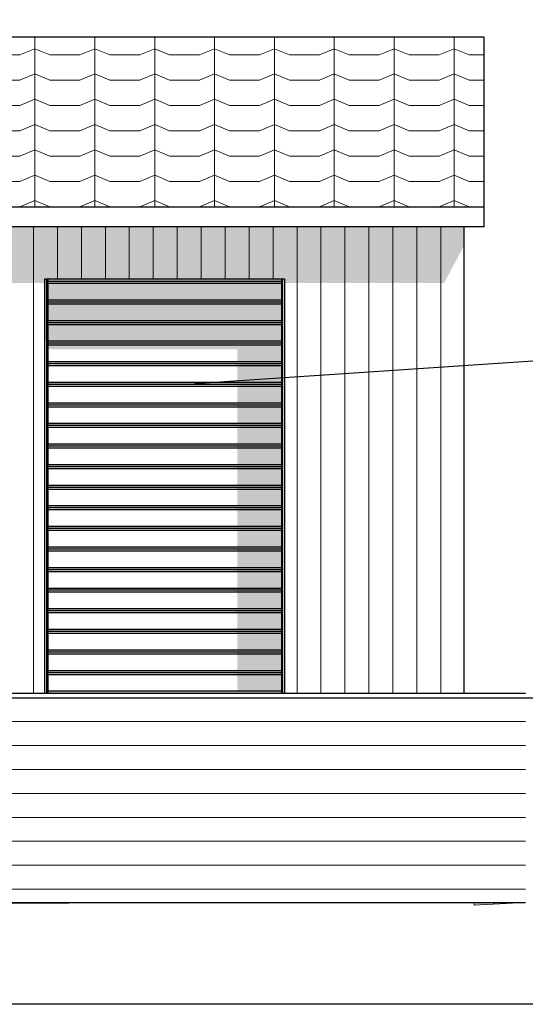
# Model space of a CAD drawing. Header units: millimetres. Extents: x 45224 to 83436, y 34576 to 50300.
# Tile 6 of 27: x 52851 to 55383, y 36143 to 41080. Entities that reach past the tile are written whole.
import ezdxf

# ---------------------------------------------------------------- set-up
doc = ezdxf.new("R2010")
doc.units = ezdxf.units.MM
doc.header["$LTSCALE"] = 0.5
doc.header["$MEASUREMENT"] = 0
doc.linetypes.add('PLINE', pattern=[0])
for name, color, linetype in [('0(Nye konstruksjoner)', 7, 'Continuous'), ('231- Bærende yttervegger(Nye konstruksjoner)', 7, 'Continuous'), ('244- Vinduer_ dører_ foldevegger(Nye konstruksjoner)', 7, 'Continuous'), ('25-- Dekker(Nye konstruksjoner)', 7, 'Continuous'), ('26-- Yttertak(Nye konstruksjoner)', 7, 'Continuous'), ('71-- Bearbeidet terreng(Nye konstruksjoner)', 7, 'Continuous'), ('761- Veger (kjøreveger_ sykkel- og gangveier mv)(Nye konstruksjoner)', 7, 'Continuous')]:
    doc.layers.add(name, color=color, linetype=linetype)
for name, color, linetype, lineweight in [('235- Utvendig kledning og overflate(Nye konstruksjoner)', 7, 'Continuous', 0), ('255- Gulvoverflate(Nye konstruksjoner)', 7, 'Continuous', 0), ('256- Faste himlinger og overflatebehandling(Nye konstruksjoner)', 7, 'Continuous', 0), ('262- Taktekking(Nye konstruksjoner)', 7, 'Continuous', 0)]:
    doc.layers.add(name, color=color, linetype=linetype, lineweight=lineweight)

# ---------------------------------------------------------------- blocks, each defined once
blk = doc.blocks.new('*X368', base_point=(6224918.5, 0))
at = {"layer": '235- Utvendig kledning og overflate(Nye konstruksjoner)', "linetype": 'PLINE'}
for p, q in [((52919.6, 40042.1), (52919.6, 40002.7)), ((52919.6, 40000), (52919.6, 40042.1)), ((53039.6, 40042.1), (53039.6, 40002.7)), ((53039.6, 40000), (53039.6, 40042.1)), ((53159.6, 40042.1), (53159.6, 40002.7)), ((53159.6, 40000), (53159.6, 40042.1)), ((53279.7, 40042.1), (53279.7, 40002.7)), ((53279.7, 40000), (53279.7, 40042.1)), ((53399.7, 40042.1), (53399.7, 40002.7)), ((53399.7, 40000), (53399.7, 40042.1)), ((53519.7, 40042.1), (53519.7, 40002.7)), ((53519.7, 40000), (53519.7, 40042.1)), ((53639.8, 40042.1), (53639.8, 40002.7)), ((53639.8, 40000), (53639.8, 40042.1)), ((53759.8, 40042.1), (53759.8, 40002.7)), ((53759.8, 40000), (53759.8, 40042.1)), ((53879.8, 40042.1), (53879.8, 40002.7)), ((53879.8, 40000), (53879.8, 40042.1)), ((53999.9, 40042.1), (53999.9, 40002.7)), ((53999.9, 40000), (53999.9, 40042.1)), ((54119.9, 40042.1), (54119.9, 40002.7)), ((54119.9, 40000), (54119.9, 40042.1)), ((54239.9, 40042.1), (54239.9, 40002.7)), ((54239.9, 40000), (54239.9, 40042.1)), ((54359.9, 40042.1), (54359.9, 40002.7)), ((54359.9, 40000), (54359.9, 40042.1)), ((54480, 40042.1), (54480, 40002.7)), ((54480, 40000), (54480, 40042.1)), ((54600, 40042.1), (54600, 40002.7)), ((54600, 40000), (54600, 40042.1)), ((54720, 40042.1), (54720, 40002.7)), ((54720, 40000), (54720, 40042.1)), ((54840.1, 40042.1), (54840.1, 40002.7)), ((54840.1, 40000), (54840.1, 40042.1)), ((54960.1, 40042.1), (54960.1, 40002.7)), ((54960.1, 40000), (54960.1, 40042.1)), ((52919.6, 40002.7), (52919.6, 37702.7)), ((52919.6, 37702.7), (52919.6, 40000)), ((53039.6, 40002.7), (53039.6, 39780)), ((53039.6, 39780), (53039.6, 40000)), ((53159.6, 40002.7), (53159.6, 39780)), ((53159.6, 39780), (53159.6, 40000)), ((53279.7, 40002.7), (53279.7, 39780)), ((53279.7, 39780), (53279.7, 40000)), ((53399.7, 40002.7), (53399.7, 39780)), ((53399.7, 39780), (53399.7, 40000)), ((53519.7, 40002.7), (53519.7, 39780)), ((53519.7, 39780), (53519.7, 40000)), ((53639.8, 40002.7), (53639.8, 39780)), ((53639.8, 39780), (53639.8, 40000)), ((53759.8, 40002.7), (53759.8, 39780)), ((53759.8, 39780), (53759.8, 40000)), ((53879.8, 40002.7), (53879.8, 39780)), ((53879.8, 39780), (53879.8, 40000)), ((53999.9, 40002.7), (53999.9, 39780)), ((53999.9, 39780), (53999.9, 40000)), ((54119.9, 40002.7), (54119.9, 39780)), ((54119.9, 39780), (54119.9, 40000)), ((54239.9, 40002.7), (54239.9, 37702.7)), ((54239.9, 37702.7), (54239.9, 40000)), ((54359.9, 40002.7), (54359.9, 37702.7)), ((54359.9, 37702.7), (54359.9, 40000)), ((54480, 40002.7), (54480, 37702.7)), ((54480, 37702.7), (54480, 40000)), ((54600, 40002.7), (54600, 37702.7)), ((54600, 37702.7), (54600, 40000)), ((54720, 40002.7), (54720, 37702.7)), ((54720, 37702.7), (54720, 40000)), ((54840.1, 40002.7), (54840.1, 37702.7)), ((54840.1, 37702.7), (54840.1, 40000)), ((54960.1, 40002.7), (54960.1, 37702.7)), ((54960.1, 37702.7), (54960.1, 40000))]:
    blk.add_line(p, q, dxfattribs=at)
blk = doc.blocks.new('*X370', base_point=(6224918.5, 0))
at = {"layer": '255- Gulvoverflate(Nye konstruksjoner)', "linetype": 'PLINE'}
for p, q in [((52912.7, 36651.1), (52912.7, 36649.7)), ((53112.7, 36650.4), (53112.7, 36651.7)), ((53112.7, 36651.7), (53112.7, 36650.4)), ((53312.7, 36652.4), (53312.7, 36651.1)), ((53512.7, 36651.8), (53512.7, 36652.8)), ((53512.7, 36652.8), (53512.7, 36651.8)), ((53712.7, 36652.8), (53712.7, 36652.5))]:
    blk.add_line(p, q, dxfattribs=at)
blk = doc.blocks.new('*X374', base_point=(6224918.5, 0))
at = {"layer": '255- Gulvoverflate(Nye konstruksjoner)', "linetype": 'PLINE'}
for p, q in [((55226.3, 36645), (55225.9, 36652.8)), ((55225.9, 36652.8), (55226.3, 36645))]:
    blk.add_line(p, q, dxfattribs=at)
blk = doc.blocks.new('*X376', base_point=(6224918.5, 0))
at = {"layer": '255- Gulvoverflate(Nye konstruksjoner)', "linetype": 'PLINE'}
for p, q in [((52912.7, 36652.8), (52912.7, 36651.1)), ((53112.7, 36651.7), (53112.7, 36652.8)), ((53112.7, 36652.8), (53112.7, 36651.7)), ((53312.7, 36652.8), (53312.7, 36652.4))]:
    blk.add_line(p, q, dxfattribs=at)

msp = doc.modelspace()

# ---------------------------------------------------------------- hatches: boundary and pattern name
at = {"layer": '231- Bærende yttervegger(Nye konstruksjoner)', "linetype": 'Continuous'}
for points in [[(46026.6, 39759.3), (46226.6, 39759.3), (46226.6, 39780), (47426.6, 39780), (47426.6, 39759.3), (48476.6, 39759.3), (48476.6, 39780), (49676.6, 39780), (49676.6, 39759.3), (50726.6, 39759.3), (50726.6, 39780), (51926.6, 39780), (51926.6, 39759.3), (52976.6, 39759.3), (52976.6, 39780), (54176.6, 39780), (54176.6, 39759.3), (54976.6, 39759.3), (55076.6, 39947.3), (55076.6, 40042.1), (46026.6, 40042.1)], [(52986.6, 39767), (52986.6, 39268.4), (52990, 39268.4), (52990, 39273.4), (52991.6, 39273.4), (52991.6, 39744.5), (52990, 39744.5), (52990, 39767)], [(54163.2, 39744.5), (54161.6, 39744.5), (54161.6, 39273.4), (54163.2, 39273.4), (54163.2, 39268.4), (54166.6, 39268.4), (54166.6, 39767), (54163.2, 39767)], [(52986.6, 38752.2), (52990, 38752.2), (52990, 38757.2), (52991.6, 38757.2), (52991.6, 39228.4), (52990, 39228.4), (52990, 39253.4), (52986.6, 39253.4)], [(54163.2, 39228.4), (54161.6, 39228.4), (54161.6, 38757.2), (54163.2, 38757.2), (54163.2, 38752.2), (54166.6, 38752.2), (54166.6, 39253.4), (54163.2, 39253.4)], [(52986.6, 38236.1), (52990, 38236.1), (52990, 38241.1), (52991.6, 38241.1), (52991.6, 38712.2), (52990, 38712.2), (52990, 38737.2), (52986.6, 38737.2)], [(54163.2, 38712.2), (54161.6, 38712.2), (54161.6, 38241.1), (54163.2, 38241.1), (54163.2, 38236.1), (54166.6, 38236.1), (54166.6, 38737.2), (54163.2, 38737.2)], [(52986.6, 38221.1), (52986.6, 37720), (52990, 37720), (52990, 37725), (52991.6, 37725), (52991.6, 38196.1), (52990, 38196.1), (52990, 38221.1)], [(54161.6, 38196.1), (54161.6, 37725), (54163.2, 37725), (54163.2, 37720), (54166.6, 37720), (54166.6, 38221.1), (54163.2, 38221.1), (54163.2, 38196.1)], [(52986.6, 37705), (52986.6, 37702.7), (52990, 37702.7), (52990, 37705)], [(54166.6, 37705), (54163.2, 37705), (54163.2, 37702.7), (54166.6, 37702.7)]]:
    msp.add_hatch(color=256, dxfattribs=at).paths.add_polyline_path(points)
at = {"layer": '244- Vinduer_ dører_ foldevegger(Nye konstruksjoner)', "linetype": 'Continuous'}
for points in [[(52976.6, 39780), (52976.6, 39476.4), (52986.6, 39476.4), (52986.6, 39780)], [(52990, 39780), (52986.6, 39780), (52986.6, 39767), (52990, 39767)], [(52990, 39779.5), (52991.6, 39779.5), (52991.6, 39780), (52990, 39780)], [(52991.6, 39779.5), (52990, 39779.5), (52990, 39744.5), (52991.6, 39744.5)], [(52991.6, 39767), (54161.6, 39767), (54161.6, 39780), (52991.6, 39780)], [(52991.6, 39767), (52991.6, 39757), (54161.6, 39757), (54161.6, 39767)], [(54161.6, 39673.8), (54161.6, 39757), (52991.6, 39757), (52991.6, 39673.8)], [(54161.6, 39779.5), (54163.2, 39779.5), (54163.2, 39780), (54161.6, 39780)], [(54161.6, 39779.5), (54161.6, 39744.5), (54163.2, 39744.5), (54163.2, 39779.5)], [(54166.6, 39780), (54163.2, 39780), (54163.2, 39767), (54166.6, 39767)], [(54166.6, 39780), (54166.6, 37702.7), (54176.6, 37702.7), (54176.6, 39780)], [(52991.6, 39673.8), (52991.6, 39663.8), (54161.6, 39663.8), (54161.6, 39673.8)], [(54161.6, 39663.8), (52991.6, 39663.8), (52991.6, 39653.8), (54161.6, 39653.8)], [(54161.6, 39570.5), (54161.6, 39653.8), (52991.6, 39653.8), (52991.6, 39570.5)], [(54161.6, 39570.5), (52991.6, 39570.5), (52991.6, 39560.5), (54161.6, 39560.5)], [(52991.6, 39560.5), (52991.6, 39550.5), (54161.6, 39550.5), (54161.6, 39560.5)], [(54161.6, 39467.3), (54161.6, 39550.5), (52991.6, 39550.5), (52991.6, 39467.3)], [(54161.6, 39467.3), (52991.6, 39467.3), (52991.6, 39457.3), (54161.6, 39457.3)], [(54161.6, 39457.3), (52991.6, 39457.3), (52991.6, 39447.3), (54161.6, 39447.3)], [(54161.6, 39447.3), (52991.6, 39447.3), (52991.6, 39426.9), (53941.6, 39426.9), (53941.6, 39364.1), (54161.6, 39364.1)], [(54161.6, 39364.1), (52991.6, 39364.1), (52991.6, 39354.1), (54161.6, 39354.1)], [(52991.6, 39352.4), (53933.3, 39352.4), (53941.6, 39344.1), (54161.6, 39344.1), (54161.6, 39354.1), (52991.6, 39354.1)], [(54161.6, 39344.1), (53941.6, 39344.1), (53941.6, 39260.9), (54161.6, 39260.9)], [(52986.6, 39268.4), (52986.6, 39267.4), (52990, 39267.4), (52990, 39268.4)], [(52990, 39267.4), (52986.6, 39267.4), (52986.6, 39264.6), (52990, 39264.6)], [(52990, 39264.6), (52986.6, 39264.6), (52986.6, 39260.9), (52990, 39260.9)], [(52990, 39260.9), (52986.6, 39260.9), (52986.6, 39257.1), (52990, 39257.1)], [(52990, 39257.1), (52986.6, 39257.1), (52986.6, 39254.4), (52990, 39254.4)], [(52986.6, 39254.4), (52986.6, 39253.4), (52990, 39253.4), (52990, 39254.4)], [(52990, 39250.9), (52991.6, 39250.9), (52991.6, 39260.9), (52990, 39260.9)], [(54161.6, 39260.9), (52991.6, 39260.9), (52991.6, 39250.9), (54161.6, 39250.9)], [(54161.6, 39273.4), (54161.6, 39260.9), (54163.2, 39260.9), (54163.2, 39273.4)], [(54161.6, 39250.9), (54163.2, 39250.9), (54163.2, 39260.9), (54161.6, 39260.9)], [(54166.6, 39268.4), (54163.2, 39268.4), (54163.2, 39267.4), (54166.6, 39267.4)], [(54163.2, 39267.4), (54163.2, 39264.6), (54166.6, 39264.6), (54166.6, 39267.4)], [(54163.2, 39264.6), (54163.2, 39260.9), (54166.6, 39260.9), (54166.6, 39264.6)], [(54163.2, 39260.9), (54163.2, 39257.1), (54166.6, 39257.1), (54166.6, 39260.9)], [(54163.2, 39257.1), (54163.2, 39254.4), (54166.6, 39254.4), (54166.6, 39257.1)], [(54166.6, 39254.4), (54163.2, 39254.4), (54163.2, 39253.4), (54166.6, 39253.4)], [(52991.6, 39250.9), (52990, 39250.9), (52990, 39228.4), (52991.6, 39228.4)], [(52991.6, 39249.2), (53933.3, 39249.2), (53941.6, 39240.9), (54161.6, 39240.9), (54161.6, 39250.9), (52991.6, 39250.9)], [(54161.6, 39240.9), (53941.6, 39240.9), (53941.6, 39157.6), (54161.6, 39157.6)], [(54161.6, 39250.9), (54161.6, 39228.4), (54163.2, 39228.4), (54163.2, 39250.9)], [(52991.6, 39157.6), (52991.6, 39147.6), (54161.6, 39147.6), (54161.6, 39157.6)], [(52991.6, 39145.9), (53933.3, 39145.9), (53941.6, 39137.6), (54161.6, 39137.6), (54161.6, 39147.6), (52991.6, 39147.6)], [(54161.6, 39137.6), (53941.6, 39137.6), (53941.6, 39054.4), (54161.6, 39054.4)], [(52991.6, 39054.4), (52991.6, 39044.4), (54161.6, 39044.4), (54161.6, 39054.4)], [(52991.6, 39042.7), (53933.3, 39042.7), (53941.6, 39034.4), (54161.6, 39034.4), (54161.6, 39044.4), (52991.6, 39044.4)], [(54161.6, 39034.4), (53941.6, 39034.4), (53941.6, 38951.2), (54161.6, 38951.2)], [(54161.6, 38951.2), (52991.6, 38951.2), (52991.6, 38941.2), (54161.6, 38941.2)], [(52991.6, 38939.5), (53933.3, 38939.5), (53941.6, 38931.2), (54161.6, 38931.2), (54161.6, 38941.2), (52991.6, 38941.2)], [(54161.6, 38931.2), (53941.6, 38931.2), (53941.6, 38848), (54161.6, 38848)], [(54161.6, 38848), (52991.6, 38848), (52991.6, 38838), (54161.6, 38838)], [(52991.6, 38836.3), (53933.3, 38836.3), (53941.6, 38828), (54161.6, 38828), (54161.6, 38838), (52991.6, 38838)], [(54161.6, 38828), (53941.6, 38828), (53941.6, 38744.7), (54161.6, 38744.7)], [(52986.6, 38752.2), (52986.6, 38751.2), (52990, 38751.2), (52990, 38752.2)], [(52990, 38751.2), (52986.6, 38751.2), (52986.6, 38748.5), (52990, 38748.5)], [(52990, 38748.5), (52986.6, 38748.5), (52986.6, 38744.7), (52990, 38744.7)], [(52990, 38744.7), (52986.6, 38744.7), (52986.6, 38741), (52990, 38741)], [(52990, 38741), (52986.6, 38741), (52986.6, 38738.3), (52990, 38738.3)], [(52986.6, 38738.3), (52986.6, 38737.2), (52990, 38737.2), (52990, 38738.3)], [(52990, 38734.7), (52991.6, 38734.7), (52991.6, 38744.7), (52990, 38744.7)], [(52991.6, 38734.7), (52990, 38734.7), (52990, 38712.2), (52991.6, 38712.2)], [(52991.6, 38744.7), (52991.6, 38734.7), (54161.6, 38734.7), (54161.6, 38744.7)], [(52991.6, 38733), (53933.3, 38733), (53941.6, 38724.7), (54161.6, 38724.7), (54161.6, 38734.7), (52991.6, 38734.7)], [(53941.6, 38724.7), (53941.6, 38641.5), (54161.6, 38641.5), (54161.6, 38724.7)], [(54161.6, 38757.2), (54161.6, 38744.7), (54163.2, 38744.7), (54163.2, 38757.2)], [(54163.2, 38744.7), (54161.6, 38744.7), (54161.6, 38734.7), (54163.2, 38734.7)], [(54161.6, 38734.7), (54161.6, 38712.2), (54163.2, 38712.2), (54163.2, 38734.7)], [(54166.6, 38752.2), (54163.2, 38752.2), (54163.2, 38751.2), (54166.6, 38751.2)], [(54163.2, 38751.2), (54163.2, 38748.5), (54166.6, 38748.5), (54166.6, 38751.2)], [(54163.2, 38748.5), (54163.2, 38744.7), (54166.6, 38744.7), (54166.6, 38748.5)], [(54163.2, 38744.7), (54163.2, 38741), (54166.6, 38741), (54166.6, 38744.7)], [(54163.2, 38741), (54163.2, 38738.3), (54166.6, 38738.3), (54166.6, 38741)], [(54166.6, 38738.3), (54163.2, 38738.3), (54163.2, 38737.2), (54166.6, 38737.2)], [(54161.6, 38641.5), (52991.6, 38641.5), (52991.6, 38631.5), (54161.6, 38631.5)], [(52991.6, 38629.8), (53933.3, 38629.8), (53941.6, 38621.5), (54161.6, 38621.5), (54161.6, 38631.5), (52991.6, 38631.5)], [(54161.6, 38621.5), (53941.6, 38621.5), (53941.6, 38538.3), (54161.6, 38538.3)], [(52991.6, 38538.3), (52991.6, 38528.3), (54161.6, 38528.3), (54161.6, 38538.3)], [(52991.6, 38526.6), (53933.3, 38526.6), (53941.6, 38518.3), (54161.6, 38518.3), (54161.6, 38528.3), (52991.6, 38528.3)], [(54161.6, 38518.3), (53941.6, 38518.3), (53941.6, 38435.1), (54161.6, 38435.1)], [(52991.6, 38435.1), (52991.6, 38425.1), (54161.6, 38425.1), (54161.6, 38435.1)], [(52991.6, 38423.4), (53933.3, 38423.4), (53941.6, 38415.1), (54161.6, 38415.1), (54161.6, 38425.1), (52991.6, 38425.1)], [(54161.6, 38415.1), (53941.6, 38415.1), (53941.6, 38331.8), (54161.6, 38331.8)], [(52991.6, 38331.8), (52991.6, 38321.8), (54161.6, 38321.8), (54161.6, 38331.8)], [(52991.6, 38320.1), (53933.3, 38320.1), (53941.6, 38311.8), (54161.6, 38311.8), (54161.6, 38321.8), (52991.6, 38321.8)], [(54161.6, 38311.8), (53941.6, 38311.8), (53941.6, 38228.6), (54161.6, 38228.6)], [(52986.6, 38236.1), (52986.6, 38235.1), (52990, 38235.1), (52990, 38236.1)], [(52990, 38235.1), (52986.6, 38235.1), (52986.6, 38232.4), (52990, 38232.4)], [(52990, 38232.4), (52986.6, 38232.4), (52986.6, 38228.6), (52990, 38228.6)], [(52990, 38228.6), (52986.6, 38228.6), (52986.6, 38224.9), (52990, 38224.9)], [(52990, 38224.9), (52986.6, 38224.9), (52986.6, 38222.1), (52990, 38222.1)], [(52986.6, 38222.1), (52986.6, 38221.1), (52990, 38221.1), (52990, 38222.1)], [(52990, 38218.6), (52991.6, 38218.6), (52991.6, 38228.6), (52990, 38228.6)], [(52991.6, 38218.6), (52990, 38218.6), (52990, 38196.1), (52991.6, 38196.1)], [(52991.6, 38228.6), (52991.6, 38218.6), (54161.6, 38218.6), (54161.6, 38228.6)], [(52991.6, 38216.9), (53933.3, 38216.9), (53941.6, 38208.6), (54161.6, 38208.6), (54161.6, 38218.6), (52991.6, 38218.6)], [(54161.6, 38241.1), (54161.6, 38228.6), (54163.2, 38228.6), (54163.2, 38241.1)], [(54163.2, 38228.6), (54161.6, 38228.6), (54161.6, 38218.6), (54163.2, 38218.6)], [(54161.6, 38218.6), (54161.6, 38196.1), (54163.2, 38196.1), (54163.2, 38218.6)], [(54163.2, 38235.1), (54166.6, 38235.1), (54166.6, 38236.1), (54163.2, 38236.1)], [(54163.2, 38235.1), (54163.2, 38232.4), (54166.6, 38232.4), (54166.6, 38235.1)], [(54163.2, 38232.4), (54163.2, 38228.6), (54166.6, 38228.6), (54166.6, 38232.4)], [(54163.2, 38228.6), (54163.2, 38224.9), (54166.6, 38224.9), (54166.6, 38228.6)], [(54163.2, 38224.9), (54163.2, 38222.1), (54166.6, 38222.1), (54166.6, 38224.9)], [(54166.6, 38222.1), (54163.2, 38222.1), (54163.2, 38221.1), (54166.6, 38221.1)], [(53941.6, 38208.6), (53941.6, 38125.4), (54161.6, 38125.4), (54161.6, 38208.6)], [(52991.6, 38115.4), (54161.6, 38115.4), (54161.6, 38125.4), (52991.6, 38125.4)], [(52991.6, 38113.7), (53933.3, 38113.7), (53941.6, 38105.4), (54161.6, 38105.4), (54161.6, 38115.4), (52991.6, 38115.4)], [(53941.6, 38105.4), (53941.6, 38022.2), (54161.6, 38022.2), (54161.6, 38105.4)], [(52991.6, 38022.2), (52991.6, 38012.2), (54161.6, 38012.2), (54161.6, 38022.2)], [(52991.6, 38010.5), (53933.3, 38010.5), (53941.6, 38002.2), (54161.6, 38002.2), (54161.6, 38012.2), (52991.6, 38012.2)], [(54161.6, 38002.2), (53941.6, 38002.2), (53941.6, 37918.9), (54161.6, 37918.9)], [(52991.6, 37908.9), (54161.6, 37908.9), (54161.6, 37918.9), (52991.6, 37918.9)], [(52991.6, 37907.2), (53933.3, 37907.2), (53941.6, 37898.9), (54161.6, 37898.9), (54161.6, 37908.9), (52991.6, 37908.9)], [(53941.6, 37898.9), (53941.6, 37815.7), (54161.6, 37815.7), (54161.6, 37898.9)], [(52991.6, 37805.7), (54161.6, 37805.7), (54161.6, 37815.7), (52991.6, 37815.7)], [(52991.6, 37804), (53933.3, 37804), (53941.6, 37795.7), (54161.6, 37795.7), (54161.6, 37805.7), (52991.6, 37805.7)], [(53941.6, 37795.7), (53941.6, 37712.5), (54161.6, 37712.5), (54161.6, 37795.7)], [(54161.6, 37725), (54161.6, 37712.5), (54163.2, 37712.5), (54163.2, 37725)], [(52986.6, 37720), (52986.6, 37719), (52990, 37719), (52990, 37720)], [(52990, 37719), (52986.6, 37719), (52986.6, 37716.3), (52990, 37716.3)], [(52990, 37716.3), (52986.6, 37716.3), (52986.6, 37712.5), (52990, 37712.5)], [(52990, 37712.5), (52986.6, 37712.5), (52986.6, 37708.7), (52990, 37708.7)], [(52990, 37708.7), (52986.6, 37708.7), (52986.6, 37706), (52990, 37706)], [(52986.6, 37706), (52986.6, 37705), (52990, 37705), (52990, 37706)], [(52990, 37712.5), (52990, 37702.7), (52991.6, 37702.7), (52991.6, 37712.5)], [(52991.6, 37712.5), (52991.6, 37702.7), (54161.6, 37702.7), (54161.6, 37712.5)], [(54163.2, 37712.5), (54161.6, 37712.5), (54161.6, 37702.7), (54163.2, 37702.7)], [(54166.6, 37720), (54163.2, 37720), (54163.2, 37719), (54166.6, 37719)], [(54163.2, 37719), (54163.2, 37716.3), (54166.6, 37716.3), (54166.6, 37719)], [(54163.2, 37716.3), (54163.2, 37712.5), (54166.6, 37712.5), (54166.6, 37716.3)], [(54163.2, 37712.5), (54163.2, 37708.7), (54166.6, 37708.7), (54166.6, 37712.5)], [(54163.2, 37708.7), (54163.2, 37706), (54166.6, 37706), (54166.6, 37708.7)], [(54166.6, 37706), (54163.2, 37706), (54163.2, 37705), (54166.6, 37705)]]:
    msp.add_hatch(color=256, dxfattribs=at).paths.add_polyline_path(points)
at = {"layer": '255- Gulvoverflate(Nye konstruksjoner)', "linetype": 'Continuous'}
h = msp.add_hatch(dxfattribs=at)
h.set_pattern_fill('Linjer_120_mm_0001', color=256, style=0, pattern_type=2)
h.set_pattern_definition([(0, (6224918.08, -2e-08), (1e-10, 120), [])])
h.paths.add_polyline_path([(51002.2, 37702.7), (51002.2, 36652.8), (55205.9, 36652.8), (55205.9, 37702.7)])
h = msp.add_hatch(dxfattribs=at)
h.set_pattern_fill('Linjer_120_mm_0001', color=256, style=0, pattern_type=2)
h.set_pattern_definition([(2e-12, (6224918.08, 1e-07), (0, 120), [])])
h.paths.add_polyline_path([(55205.9, 37702.7), (55205.9, 36652.8), (55265.3, 36652.8), (55265.3, 37702.7)])
h = msp.add_hatch(dxfattribs=at)
h.set_pattern_fill('Linjer_120_mm_0001', color=256, style=0, pattern_type=2)
h.set_pattern_definition([(0, (6224918.06, -2e-08), (0, 120), [])])
h.paths.add_polyline_path([(55265.3, 37702.7), (55265.3, 36652.8), (55383.7, 36652.8), (55383.7, 37702.7)])
at = {"layer": '262- Taktekking(Nye konstruksjoner)', "linetype": 'Continuous'}
h = msp.add_hatch(dxfattribs=at)
h.set_pattern_fill('Tak_03_0001', color=256, style=0, pattern_type=2)
h.set_pattern_definition([(90, (45726.57, 40142.1), (-300, 0), []), (337.0902, (45726.57, 40173.8), (300, 126.7855), [81.423, -244.268]), (337.0902, (46026.57, 40173.8), (300, 126.7855), [81.423, -244.268]), (360, (45801.57, 40142.11), (5e-10, 126.7855), [150, -150]), (22.9098, (45951.57, 40142.1), (-300, 126.7855), [81.423, -244.268]), (22.9098, (46251.57, 40142.1), (-300, 126.7855), [81.423, -244.268])])
h.paths.add_polyline_path([(45726.6, 40993.1), (45726.6, 40142.1), (55176.6, 40142.1), (55176.6, 40993.1)])
at = {"layer": '761- Veger (kjøreveger_ sykkel- og gangveier mv)(Nye konstruksjoner)', "linetype": 'Continuous'}
for points in [[(53409.2, 36652.8), (45858.2, 36626.4), (45858.3, 36625), (53411.8, 36651.4), (53412.7, 36652.8)], [(55125.8, 36652.8), (55126.5, 36640), (55383.1, 36652.8)]]:
    msp.add_hatch(color=256, dxfattribs=at).paths.add_polyline_path(points)

# ---------------------------------------------------------------- linework, layer by layer
at = {"layer": '0(Nye konstruksjoner)', "linetype": 'PLINE', "flags": 128}
msp.add_lwpolyline([(45226.6, 37680), (64045.6, 37680), (64045.6, 38800), (71854.2, 38800), (71890.2, 38809.5), (72286.4, 39180.9), (73241.2, 40464.5), (73802.1, 40908.7), (74343.1, 41078.3), (79481.3, 41080), (79581.3, 40981.3), (80253.9, 40722.5), (80934.3, 40737.2), (82364.3, 40880), (83122.5, 40818.8), (83422.3, 40700), (83422.3, 38800), (83422.3, 36142.8), (45226.6, 36142.8)], close=True, dxfattribs=at)
at = {"layer": '231- Bærende yttervegger(Nye konstruksjoner)', "linetype": 'PLINE'}
msp.add_line((55076.6, 37702.7), (55076.6, 40042.1), dxfattribs=at)
at = {"layer": '244- Vinduer_ dører_ foldevegger(Nye konstruksjoner)', "linetype": 'PLINE'}
for p, q in [((52976.6, 39780), (54176.6, 39780)), ((52976.6, 37702.7), (52976.6, 39780)), ((52986.6, 37702.7), (52986.6, 39780)), ((52990, 39767), (52986.6, 39767)), ((52990, 39780), (52990, 39779.5)), ((52990, 39779.5), (52990, 39744.5)), ((52991.6, 39779.5), (52990, 39779.5)), ((52991.6, 39780), (52991.6, 39779.5)), ((52991.6, 39779.5), (52991.6, 39767)), ((52991.6, 39767), (52991.6, 39757)), ((54161.6, 39767), (52991.6, 39767)), ((52991.6, 39757), (52991.6, 39673.8)), ((54161.6, 39757), (52991.6, 39757)), ((54161.6, 39780), (54161.6, 39779.5)), ((54161.6, 39779.5), (54161.6, 39767)), ((54161.6, 39779.5), (54163.2, 39779.5)), ((54161.6, 39767), (54161.6, 39757)), ((54161.6, 39757), (54161.6, 39673.8)), ((54163.2, 39780), (54163.2, 39779.5)), ((54163.2, 39779.5), (54163.2, 39744.5)), ((54166.6, 39767), (54163.2, 39767)), ((54166.6, 37702.7), (54166.6, 39780)), ((54176.6, 39780), (54176.6, 37702.7)), ((52991.6, 39744.5), (52990, 39744.5)), ((54161.6, 39744.5), (54163.2, 39744.5)), ((52991.6, 39673.8), (52991.6, 39663.8)), ((54161.6, 39673.8), (52991.6, 39673.8)), ((52991.6, 39663.8), (52991.6, 39653.8)), ((54161.6, 39663.8), (52991.6, 39663.8)), ((52991.6, 39653.8), (52991.6, 39570.5)), ((54161.6, 39653.8), (52991.6, 39653.8)), ((54161.6, 39673.8), (54161.6, 39663.8)), ((54161.6, 39663.8), (54161.6, 39653.8)), ((54161.6, 39653.8), (54161.6, 39570.5)), ((52991.6, 39570.5), (52991.6, 39560.5)), ((54161.6, 39570.5), (52991.6, 39570.5)), ((52991.6, 39560.5), (52991.6, 39550.5)), ((54161.6, 39560.5), (52991.6, 39560.5)), ((52991.6, 39550.5), (52991.6, 39467.3)), ((54161.6, 39550.5), (52991.6, 39550.5)), ((54161.6, 39570.5), (54161.6, 39560.5)), ((54161.6, 39560.5), (54161.6, 39550.5)), ((54161.6, 39550.5), (54161.6, 39467.3)), ((52991.6, 39467.3), (52991.6, 39457.3)), ((54161.6, 39467.3), (52991.6, 39467.3)), ((52991.6, 39457.3), (52991.6, 39447.3)), ((54161.6, 39457.3), (52991.6, 39457.3)), ((54161.6, 39467.3), (54161.6, 39457.3)), ((54161.6, 39457.3), (54161.6, 39447.3)), ((52991.6, 39447.3), (52991.6, 39364.1)), ((54161.6, 39447.3), (52991.6, 39447.3)), ((54161.6, 39447.3), (54161.6, 39364.1)), ((52991.6, 39364.1), (52991.6, 39354.1)), ((54161.6, 39364.1), (52991.6, 39364.1)), ((52991.6, 39354.1), (52991.6, 39344.1)), ((54161.6, 39354.1), (52991.6, 39354.1)), ((54161.6, 39364.1), (54161.6, 39354.1)), ((54161.6, 39354.1), (54161.6, 39344.1)), ((52991.6, 39344.1), (52991.6, 39273.4)), ((54161.6, 39344.1), (52991.6, 39344.1)), ((54161.6, 39344.1), (54161.6, 39273.4)), ((52990, 39268.4), (52986.6, 39268.4)), ((52990, 39253.4), (52986.6, 39253.4)), ((52990, 39273.4), (52990, 39260.9)), ((52991.6, 39273.4), (52990, 39273.4)), ((52990, 39260.9), (52990, 39250.9)), ((52991.6, 39260.9), (52990, 39260.9)), ((52991.6, 39273.4), (52991.6, 39260.9)), ((52991.6, 39260.9), (52991.6, 39250.9)), ((54161.6, 39260.9), (52991.6, 39260.9)), ((54161.6, 39273.4), (54161.6, 39260.9)), ((54161.6, 39273.4), (54163.2, 39273.4)), ((54161.6, 39260.9), (54161.6, 39250.9)), ((54161.6, 39260.9), (54163.2, 39260.9)), ((54163.2, 39273.4), (54163.2, 39260.9)), ((54163.2, 39268.4), (54166.6, 39268.4)), ((54163.2, 39260.9), (54163.2, 39250.9)), ((54163.2, 39253.4), (54166.6, 39253.4)), ((52990, 39250.9), (52990, 39228.4)), ((52991.6, 39250.9), (52990, 39250.9)), ((52991.6, 39228.4), (52990, 39228.4)), ((52991.6, 39250.9), (52991.6, 39240.9)), ((54161.6, 39250.9), (52991.6, 39250.9)), ((52991.6, 39240.9), (52991.6, 39157.6)), ((54161.6, 39240.9), (52991.6, 39240.9)), ((54161.6, 39250.9), (54161.6, 39240.9)), ((54161.6, 39250.9), (54163.2, 39250.9)), ((54161.6, 39240.9), (54161.6, 39157.6)), ((54161.6, 39228.4), (54163.2, 39228.4)), ((54163.2, 39250.9), (54163.2, 39228.4)), ((52991.6, 39157.6), (52991.6, 39147.6)), ((54161.6, 39157.6), (52991.6, 39157.6)), ((54161.6, 39157.6), (54161.6, 39147.6)), ((52991.6, 39147.6), (52991.6, 39137.6)), ((54161.6, 39147.6), (52991.6, 39147.6)), ((52991.6, 39137.6), (52991.6, 39054.4)), ((54161.6, 39137.6), (52991.6, 39137.6)), ((54161.6, 39147.6), (54161.6, 39137.6)), ((54161.6, 39137.6), (54161.6, 39054.4)), ((52991.6, 39054.4), (52991.6, 39044.4)), ((54161.6, 39054.4), (52991.6, 39054.4)), ((54161.6, 39054.4), (54161.6, 39044.4)), ((52991.6, 39044.4), (52991.6, 39034.4)), ((54161.6, 39044.4), (52991.6, 39044.4)), ((52991.6, 39034.4), (52991.6, 38951.2)), ((54161.6, 39034.4), (52991.6, 39034.4)), ((54161.6, 39044.4), (54161.6, 39034.4)), ((54161.6, 39034.4), (54161.6, 38951.2)), ((52991.6, 38951.2), (52991.6, 38941.2)), ((54161.6, 38951.2), (52991.6, 38951.2)), ((52991.6, 38941.2), (52991.6, 38931.2)), ((54161.6, 38941.2), (52991.6, 38941.2)), ((52991.6, 38931.2), (52991.6, 38848)), ((54161.6, 38931.2), (52991.6, 38931.2)), ((54161.6, 38951.2), (54161.6, 38941.2)), ((54161.6, 38941.2), (54161.6, 38931.2)), ((54161.6, 38931.2), (54161.6, 38848)), ((52991.6, 38848), (52991.6, 38838)), ((54161.6, 38848), (52991.6, 38848)), ((52991.6, 38838), (52991.6, 38828)), ((54161.6, 38838), (52991.6, 38838)), ((52991.6, 38828), (52991.6, 38757.2)), ((54161.6, 38828), (52991.6, 38828)), ((54161.6, 38848), (54161.6, 38838)), ((54161.6, 38838), (54161.6, 38828)), ((54161.6, 38828), (54161.6, 38757.2)), ((52990, 38752.2), (52986.6, 38752.2)), ((52990, 38737.2), (52986.6, 38737.2)), ((52990, 38757.2), (52990, 38744.7)), ((52991.6, 38757.2), (52990, 38757.2)), ((52990, 38744.7), (52990, 38734.7)), ((52991.6, 38744.7), (52990, 38744.7)), ((52990, 38734.7), (52990, 38712.2)), ((52991.6, 38734.7), (52990, 38734.7)), ((52991.6, 38712.2), (52990, 38712.2)), ((52991.6, 38757.2), (52991.6, 38744.7)), ((52991.6, 38744.7), (52991.6, 38734.7)), ((54161.6, 38744.7), (52991.6, 38744.7)), ((52991.6, 38734.7), (52991.6, 38724.7)), ((54161.6, 38734.7), (52991.6, 38734.7)), ((52991.6, 38724.7), (52991.6, 38641.5)), ((54161.6, 38724.7), (52991.6, 38724.7)), ((54161.6, 38757.2), (54161.6, 38744.7)), ((54161.6, 38757.2), (54163.2, 38757.2)), ((54161.6, 38744.7), (54161.6, 38734.7)), ((54161.6, 38744.7), (54163.2, 38744.7)), ((54161.6, 38734.7), (54161.6, 38724.7)), ((54161.6, 38734.7), (54163.2, 38734.7)), ((54161.6, 38724.7), (54161.6, 38641.5)), ((54161.6, 38712.2), (54163.2, 38712.2)), ((54163.2, 38757.2), (54163.2, 38744.7)), ((54163.2, 38752.2), (54166.6, 38752.2)), ((54163.2, 38744.7), (54163.2, 38734.7)), ((54163.2, 38737.2), (54166.6, 38737.2)), ((54163.2, 38734.7), (54163.2, 38712.2)), ((52991.6, 38641.5), (52991.6, 38631.5)), ((54161.6, 38641.5), (52991.6, 38641.5)), ((52991.6, 38631.5), (52991.6, 38621.5)), ((54161.6, 38631.5), (52991.6, 38631.5)), ((52991.6, 38621.5), (52991.6, 38538.3)), ((54161.6, 38621.5), (52991.6, 38621.5)), ((54161.6, 38641.5), (54161.6, 38631.5)), ((54161.6, 38631.5), (54161.6, 38621.5)), ((54161.6, 38621.5), (54161.6, 38538.3)), ((52991.6, 38538.3), (52991.6, 38528.3)), ((54161.6, 38538.3), (52991.6, 38538.3)), ((52991.6, 38528.3), (52991.6, 38518.3)), ((54161.6, 38528.3), (52991.6, 38528.3)), ((52991.6, 38518.3), (52991.6, 38435.1)), ((54161.6, 38518.3), (52991.6, 38518.3)), ((54161.6, 38538.3), (54161.6, 38528.3)), ((54161.6, 38528.3), (54161.6, 38518.3)), ((54161.6, 38518.3), (54161.6, 38435.1)), ((52991.6, 38435.1), (52991.6, 38425.1)), ((54161.6, 38435.1), (52991.6, 38435.1)), ((52991.6, 38425.1), (52991.6, 38415.1)), ((54161.6, 38425.1), (52991.6, 38425.1)), ((52991.6, 38415.1), (52991.6, 38331.8)), ((54161.6, 38415.1), (52991.6, 38415.1)), ((54161.6, 38435.1), (54161.6, 38425.1)), ((54161.6, 38425.1), (54161.6, 38415.1)), ((54161.6, 38415.1), (54161.6, 38331.8)), ((52991.6, 38331.8), (52991.6, 38321.8)), ((54161.6, 38331.8), (52991.6, 38331.8)), ((52991.6, 38321.8), (52991.6, 38311.8)), ((54161.6, 38321.8), (52991.6, 38321.8)), ((54161.6, 38331.8), (54161.6, 38321.8)), ((54161.6, 38321.8), (54161.6, 38311.8)), ((52991.6, 38311.8), (52991.6, 38241.1)), ((54161.6, 38311.8), (52991.6, 38311.8)), ((54161.6, 38311.8), (54161.6, 38241.1)), ((52990, 38236.1), (52986.6, 38236.1)), ((52990, 38221.1), (52986.6, 38221.1)), ((52990, 38241.1), (52990, 38228.6)), ((52991.6, 38241.1), (52990, 38241.1)), ((52990, 38228.6), (52990, 38218.6)), ((52991.6, 38228.6), (52990, 38228.6)), ((52990, 38218.6), (52990, 38196.1)), ((52991.6, 38218.6), (52990, 38218.6)), ((52991.6, 38241.1), (52991.6, 38228.6)), ((52991.6, 38228.6), (52991.6, 38218.6)), ((54161.6, 38228.6), (52991.6, 38228.6)), ((52991.6, 38218.6), (52991.6, 38208.6)), ((54161.6, 38218.6), (52991.6, 38218.6)), ((54161.6, 38241.1), (54161.6, 38228.6)), ((54161.6, 38241.1), (54163.2, 38241.1)), ((54161.6, 38228.6), (54161.6, 38218.6)), ((54161.6, 38228.6), (54163.2, 38228.6)), ((54161.6, 38218.6), (54161.6, 38208.6)), ((54161.6, 38218.6), (54163.2, 38218.6)), ((54163.2, 38241.1), (54163.2, 38228.6)), ((54163.2, 38236.1), (54166.6, 38236.1)), ((54163.2, 38228.6), (54163.2, 38218.6)), ((54163.2, 38221.1), (54166.6, 38221.1)), ((54163.2, 38218.6), (54163.2, 38196.1)), ((52991.6, 38196.1), (52990, 38196.1)), ((52991.6, 38208.6), (52991.6, 38125.4)), ((54161.6, 38208.6), (52991.6, 38208.6)), ((54161.6, 38208.6), (54161.6, 38125.4)), ((54161.6, 38196.1), (54163.2, 38196.1)), ((52991.6, 38125.4), (52991.6, 38115.4)), ((54161.6, 38125.4), (52991.6, 38125.4)), ((54161.6, 38125.4), (54161.6, 38115.4)), ((52991.6, 38115.4), (52991.6, 38105.4)), ((54161.6, 38115.4), (52991.6, 38115.4)), ((52991.6, 38105.4), (52991.6, 38022.2)), ((54161.6, 38105.4), (52991.6, 38105.4)), ((54161.6, 38115.4), (54161.6, 38105.4)), ((54161.6, 38105.4), (54161.6, 38022.2)), ((52991.6, 38022.2), (52991.6, 38012.2)), ((54161.6, 38022.2), (52991.6, 38022.2)), ((54161.6, 38022.2), (54161.6, 38012.2)), ((52991.6, 38012.2), (52991.6, 38002.2)), ((54161.6, 38012.2), (52991.6, 38012.2)), ((52991.6, 38002.2), (52991.6, 37918.9)), ((54161.6, 38002.2), (52991.6, 38002.2)), ((54161.6, 38012.2), (54161.6, 38002.2)), ((54161.6, 38002.2), (54161.6, 37918.9)), ((52991.6, 37918.9), (52991.6, 37908.9)), ((54161.6, 37918.9), (52991.6, 37918.9)), ((54161.6, 37918.9), (54161.6, 37908.9)), ((52991.6, 37908.9), (52991.6, 37898.9)), ((54161.6, 37908.9), (52991.6, 37908.9)), ((52991.6, 37898.9), (52991.6, 37815.7)), ((54161.6, 37898.9), (52991.6, 37898.9)), ((54161.6, 37908.9), (54161.6, 37898.9)), ((54161.6, 37898.9), (54161.6, 37815.7)), ((52991.6, 37815.7), (52991.6, 37805.7)), ((54161.6, 37815.7), (52991.6, 37815.7)), ((52991.6, 37805.7), (52991.6, 37795.7)), ((54161.6, 37805.7), (52991.6, 37805.7)), ((52991.6, 37795.7), (52991.6, 37725)), ((54161.6, 37795.7), (52991.6, 37795.7)), ((54161.6, 37815.7), (54161.6, 37805.7)), ((54161.6, 37805.7), (54161.6, 37795.7)), ((54161.6, 37795.7), (54161.6, 37725)), ((52990, 37725), (52990, 37712.5)), ((52991.6, 37725), (52990, 37725)), ((52991.6, 37725), (52991.6, 37712.5)), ((54161.6, 37725), (54161.6, 37712.5)), ((54161.6, 37725), (54163.2, 37725)), ((54163.2, 37725), (54163.2, 37712.5)), ((52990, 37720), (52986.6, 37720)), ((52990, 37705), (52986.6, 37705)), ((52990, 37712.5), (52990, 37702.7)), ((52991.6, 37712.5), (52990, 37712.5)), ((52991.6, 37712.5), (52991.6, 37702.7)), ((54161.6, 37712.5), (52991.6, 37712.5)), ((54161.6, 37712.5), (54161.6, 37702.7)), ((54161.6, 37712.5), (54163.2, 37712.5)), ((54163.2, 37720), (54166.6, 37720)), ((54163.2, 37712.5), (54163.2, 37702.7)), ((54163.2, 37705), (54166.6, 37705))]:
    msp.add_line(p, q, dxfattribs=at)
at = {"layer": '25-- Dekker(Nye konstruksjoner)', "linetype": 'PLINE'}
for p, q in [((51002.2, 37702.7), (55205.9, 37702.7)), ((55205.9, 37702.7), (55265.3, 37702.7)), ((55265.3, 37702.7), (55383.7, 37702.7)), ((51002.2, 36652.8), (55205.9, 36652.8)), ((55205.9, 36652.8), (55265.3, 36652.8)), ((55265.3, 36652.8), (55383.7, 36652.8))]:
    msp.add_line(p, q, dxfattribs=at)
at = {"layer": '256- Faste himlinger og overflatebehandling(Nye konstruksjoner)', "linetype": 'PLINE'}
for p, q in [((45812.8, 36626.3), (53409.3, 36652.8)), ((45858.3, 36625), (53806.2, 36652.8)), ((55126.5, 36640), (55125.8, 36652.8)), ((55126.5, 36640), (55383.1, 36652.8))]:
    msp.add_line(p, q, dxfattribs=at)
at = {"layer": '26-- Yttertak(Nye konstruksjoner)', "linetype": 'PLINE'}
for p, q in [((55176.6, 40993.1), (45726.6, 40993.1)), ((55176.6, 40142.1), (55176.6, 40993.1)), ((45726.6, 40142.1), (55176.6, 40142.1)), ((55176.6, 40042.1), (55176.6, 40142.1)), ((55176.6, 40042.1), (45726.6, 40042.1))]:
    msp.add_line(p, q, dxfattribs=at)
at = {"layer": '71-- Bearbeidet terreng(Nye konstruksjoner)', "linetype": 'PLINE'}
msp.add_line((56336.8, 39429.5), (53727.9, 39254.1), dxfattribs=at)

# ---------------------------------------------------------------- block references
at = {"layer": '231- Bærende yttervegger(Nye konstruksjoner)'}
msp.add_blockref('*X368', (6224918.5, 0), dxfattribs=at)
at = {"layer": '761- Veger (kjøreveger_ sykkel- og gangveier mv)(Nye konstruksjoner)'}
for name in ['*X376', '*X370', '*X374']:
    msp.add_blockref(name, (6224918.5, 0), dxfattribs=at)

doc.saveas('drawing.dxf')
